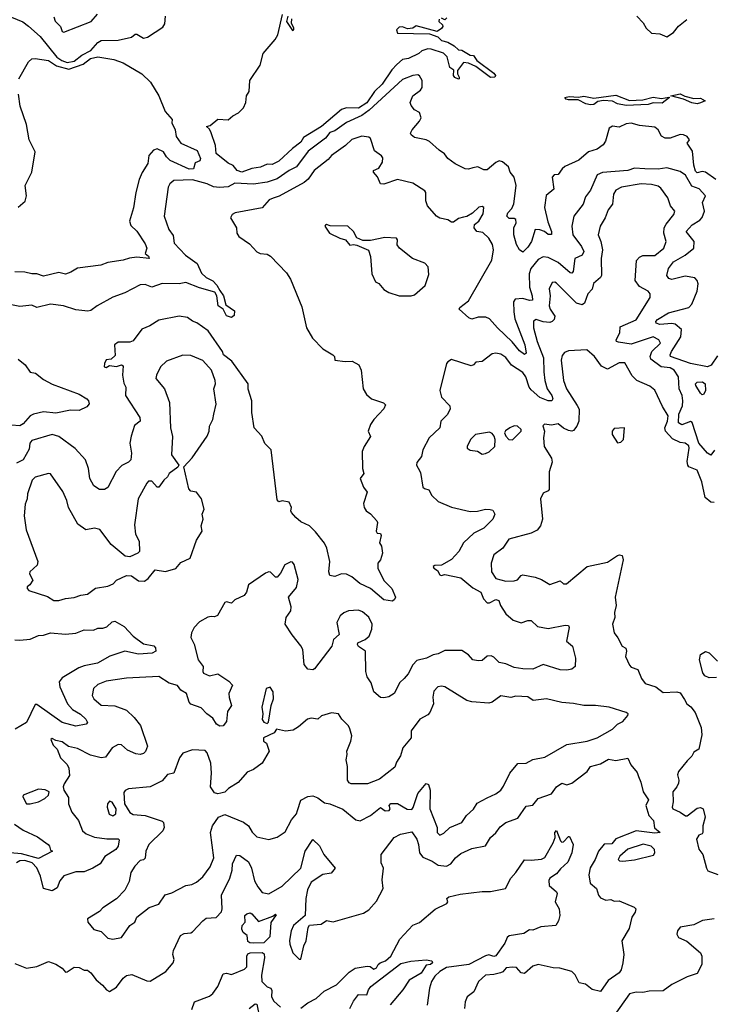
# Model space of a CAD drawing. Extents: x 1995161 to 2088924, y 769148 to 906007.
# Tile 61 of 256: x 2023984 to 2028068, y 799840 to 805655. Entities that reach past the tile are written whole.
import ezdxf

# ---------------------------------------------------------------- set-up
doc = ezdxf.new("R2010")
doc.units = 0

msp = doc.modelspace()

# ---------------------------------------------------------------- linework, layer by layer
at = {"layer": '0CON20XD'}
for points in [[(2024185, 805672.5), (2024193.5, 805646.5), (2024225.8, 805615), (2024234.2, 805584.2), (2024245, 805581.2), (2024406, 805644), (2024443.2, 805686.8)], [(2023935, 805669.6), (2024001.9, 805641.9), (2024036.7, 805616.7), (2024105.2, 805555.2), (2024203.8, 805433.8), (2024232.9, 805412.9), (2024265, 805402.1), (2024305, 805409.2), (2024350.3, 805445), (2024405, 805472.2), (2024445, 805520), (2024465, 805531.6), (2024565, 805533.2), (2024645, 805552.5), (2024665, 805569.2), (2024675, 805569.4), (2024715, 805546.2), (2024739.1, 805550.9), (2024829.1, 805610.9), (2024840.3, 805629.7), (2024844.2, 805675)], [(2025295, 804753.7), (2025267.5, 804765), (2025245, 804793.3), (2025215, 804806.9), (2025144.9, 804864.9), (2025141.1, 804911.1), (2025115.7, 804985.7), (2025105, 805007.5), (2025087.5, 805025), (2025109.7, 805030.3), (2025155, 805066.9), (2025216.1, 805063.9), (2025242.7, 805087.3), (2025275.4, 805104.6), (2025305.8, 805135), (2025319.2, 805165), (2025324.3, 805205), (2025338.3, 805231.7), (2025343.3, 805295), (2025405, 805386.7), (2025422.5, 805455), (2025493, 805537), (2025508.9, 805565), (2025536.2, 805685)], [(2026461.3, 805658.7), (2026458.6, 805645), (2026481.2, 805625), (2026482, 805615), (2026475, 805602), (2026450, 805585), (2026325, 805618.8), (2026305, 805605.7), (2026275, 805601.4), (2026245, 805612), (2026225, 805610.8), (2026209.4, 805595), (2026215, 805576.2), (2026405, 805570.8), (2026453.3, 805553.3), (2026475, 805532.7), (2026512.3, 805522.3), (2026549.7, 805499.7), (2026575, 805476.7), (2026595, 805474.7), (2026645, 805445.9), (2026665, 805443.3), (2026684.5, 805414.5), (2026785, 805338.8), (2026793.9, 805325), (2026789.1, 805315), (2026765, 805313.3), (2026677.9, 805377.9), (2026635, 805397.5), (2026605, 805402), (2026568.6, 805355), (2026568.8, 805335), (2026580, 805315), (2026580, 805305), (2026575, 805303.8), (2026554.2, 805314.2), (2026546.7, 805325), (2026547.7, 805357.7), (2026525, 805373.3), (2026508.8, 805435), (2026487, 805457), (2026415, 805481.1), (2026395, 805481.9), (2026358.6, 805471.4), (2026341.4, 805455), (2026280, 805425), (2026245, 805420.6), (2026210.3, 805389.7), (2026181.9, 805358.1), (2026125.2, 805275), (2026079.4, 805230.6), (2026035, 805162.9), (2025985, 805132.3), (2025915, 805134), (2025884.8, 805125.2), (2025765.9, 805025), (2025660.5, 804959.5), (2025645, 804931.2), (2025595, 804894), (2025515, 804818.4), (2025475, 804800.5), (2025445, 804801.5), (2025406, 804784), (2025355, 804776.9), (2025295, 804753.7)], [(2025567.5, 805675), (2025558.8, 805645), (2025595, 805590), (2025602.5, 805595), (2025603.3, 805605), (2025588.8, 805635), (2025590.8, 805659.2)], [(2026506.7, 805665), (2026495, 805653.3), (2026475, 805664.2)], [(2027628.2, 805675), (2027666.7, 805636.7), (2027683.4, 805605), (2027715, 805575.4), (2027765, 805570.9), (2027805, 805553.3), (2027845, 805580), (2027874.2, 805615.8), (2027923.1, 805655)], [(2023978.1, 805305), (2024036.7, 805405), (2024055, 805423.3), (2024075.7, 805425.7), (2024155, 805412.9), (2024201.9, 805381.9), (2024275, 805362.4), (2024357.9, 805392.1), (2024401.2, 805425), (2024445.2, 805435.2), (2024539.1, 805419.1), (2024595, 805399.4), (2024705, 805335.9), (2024756.3, 805285), (2024805.6, 805205.6), (2024842.2, 805112.2), (2024883.8, 805065), (2024882.5, 805045), (2024902.5, 805005), (2024907.5, 804965), (2024935.4, 804925), (2025031.5, 804881.5), (2025051, 804835), (2025048, 804822), (2025019.7, 804810.3), (2025011.2, 804775), (2024985, 804772.4), (2024873.2, 804823.2), (2024850.5, 804845), (2024834.1, 804874.1), (2024795, 804893.1), (2024775, 804884.2), (2024747.3, 804852.7), (2024741.5, 804805), (2024706.8, 804753.2), (2024689.5, 804710.5), (2024669.2, 804635), (2024656.6, 804543.4), (2024631.8, 804465), (2024639.8, 804439.8), (2024675, 804405.6), (2024725, 804332), (2024735.8, 804305), (2024724.1, 804274.1), (2024745, 804258.8), (2024748, 804245), (2024675, 804251.5), (2024632.5, 804247.5), (2024595, 804234.7), (2024505, 804220.5), (2024462.5, 804205), (2024325, 804187.1), (2024286.8, 804163.2), (2024255, 804152.3), (2024215, 804162.5), (2024125, 804140.6), (2024085, 804154.6), (2024055, 804153.6), (2024015, 804163.8), (2023955, 804166.7)], [(2026659.5, 804780.5), (2026635, 804772.5), (2026615, 804774.2), (2026555, 804804.3), (2026512.9, 804835), (2026493.6, 804863.6), (2026460.8, 804885), (2026405, 804935.8), (2026385, 804945.8), (2026315, 804960), (2026296, 804975), (2026292.5, 804985), (2026302.2, 805005), (2026346, 805055), (2026355.3, 805075), (2026345, 805107.5), (2026315, 805122.5), (2026295, 805148), (2026289.5, 805165), (2026305, 805204.3), (2026350.5, 805239.5), (2026361.3, 805255), (2026361.4, 805295), (2026345, 805324), (2026335, 805329.5), (2026305, 805325.4), (2026245, 805301), (2026048.8, 805121.2), (2026005, 805089.4), (2025915, 805048.2), (2025845, 804999.3), (2025815, 804988.2), (2025790.8, 804955), (2025688.3, 804878.3), (2025619.2, 804785), (2025575, 804764), (2025505, 804716), (2025445, 804694.7), (2025365, 804682.7), (2025255, 804690), (2025215, 804667.1), (2025164.1, 804664.1), (2025128, 804668), (2025091.2, 804685), (2025005, 804708.6), (2024895, 804706.1), (2024870, 804685), (2024861.4, 804665), (2024836.9, 804495), (2024864.2, 804415), (2024890, 804380), (2024896.2, 804335), (2024963.3, 804265), (2025032.2, 804215), (2025057.3, 804157.3), (2025085, 804131.5), (2025125, 804111.9), (2025147.8, 804087.8), (2025166, 804056), (2025187.5, 804025), (2025201.3, 803971.3), (2025251.8, 803935), (2025251.2, 803908.8), (2025233.9, 803896.1), (2025205.7, 803905.7), (2025185.6, 803945.6), (2025156.2, 803965), (2025148.9, 804025), (2025135.8, 804045.8), (2025045, 804070.5), (2024965, 804101.9), (2024925.6, 804094.4), (2024825, 804096.5), (2024765, 804074.4), (2024725, 804091.1), (2024695, 804088.9), (2024605, 804041.4), (2024535, 804016.9), (2024441.2, 803965), (2024405, 803937.1), (2024386.8, 803933.2), (2024315, 803941.9), (2024242.5, 803965), (2024165, 803975.7), (2024085, 803955.8), (2024055, 803970), (2023985, 803960.8), (2023935, 803971.1)], [(2023975, 804547.9), (2024016.9, 804583.1), (2024023.4, 804615), (2024016.8, 804675), (2024055.7, 804754.3), (2024076.2, 804875), (2024039.4, 804945), (2024023.4, 805035), (2023987.2, 805145), (2023977.4, 805215)], [(2027565, 805147.3), (2027515, 805157.2), (2027485, 805173.1), (2027431.8, 805178.3), (2027398.5, 805171.5), (2027375, 805153.3), (2027355, 805151.5), (2027327.8, 805157.8), (2027281.3, 805181.3), (2027225, 805181.1), (2027210.8, 805185), (2027203.8, 805195), (2027228.3, 805201.7), (2027285, 805197.6), (2027315, 805202.6), (2027375, 805190.9), (2027505, 805209.1), (2027585, 805177.2), (2027665, 805181.4), (2027725, 805197), (2027775, 805190.4), (2027817.5, 805197.5), (2027822.5, 805195), (2027777.4, 805162.6), (2027725, 805163.8), (2027695, 805154.6), (2027565, 805147.3)], [(2027985, 805157.3), (2027953.3, 805163.3), (2027905, 805185.7), (2027830, 805205), (2027885, 805217.7), (2027913, 805203), (2027965, 805189.5), (2028005, 805191.1), (2028032.5, 805175), (2028005, 805163.2), (2027985, 805157.3)], [(2028095, 804710.5), (2028035, 804754.2), (2028015, 804758.4), (2027985, 804751.3), (2027975, 804759.5), (2027965.2, 804795), (2027958.1, 804878.1), (2027926.7, 804925), (2027938.8, 804945), (2027925, 804965.8), (2027905, 804975.8), (2027885, 804977.1), (2027825, 804955.4), (2027795, 804955.4), (2027775, 804967.5), (2027754.2, 805005), (2027735, 805020.8), (2027645, 805029), (2027595, 805043.3), (2027565, 805040), (2027525, 805020), (2027485, 805025.9), (2027464.7, 805015), (2027443.4, 804936.6), (2027430.8, 804915), (2027395, 804890.5), (2027342.9, 804875), (2027285.5, 804824.5), (2027203, 804787), (2027187.1, 804775), (2027165, 804741.2), (2027141.4, 804738.6), (2027128.8, 804725), (2027137.5, 804655), (2027093.8, 804616.2), (2027082.5, 804545), (2027102.1, 804462.1), (2027124, 804405), (2027123.8, 804386.2), (2027105, 804386), (2027083.3, 804403.3), (2027055, 804414.7), (2027029.2, 804415), (2027006.1, 804345), (2026985, 804311.4), (2026955, 804282), (2026935.7, 804295.7), (2026917.3, 804327.3), (2026902.3, 804385), (2026901.4, 804425), (2026915.4, 804455), (2026914.5, 804474.5), (2026905, 804480), (2026875, 804480), (2026860, 804495), (2026866.7, 804515), (2026889.5, 804540.5), (2026902.4, 804567.6), (2026915.6, 804675), (2026904.1, 804725), (2026881.5, 804755), (2026871.6, 804785), (2026835, 804815.3), (2026815, 804821.9), (2026795, 804812), (2026745, 804768.1), (2026725, 804767.5), (2026690, 804785), (2026659.5, 804780.5)], [(2028105, 803670.7), (2028068.2, 803615), (2028045, 803604.3), (2027945, 803624.7), (2027828.1, 803665), (2027824.7, 803675), (2027833.6, 803695), (2027887.6, 803782.4), (2027891.5, 803825), (2027855, 803857.3), (2027835, 803861.3), (2027765.2, 803855.2), (2027742.4, 803862.4), (2027741.7, 803871.7), (2027750.9, 803885), (2027815, 803924.7), (2027935.6, 803954.4), (2027954.3, 803975.7), (2027985, 804050.8), (2027990.8, 804095), (2027985.3, 804115.3), (2027971.3, 804131.3), (2027915, 804139.7), (2027835, 804121.2), (2027817.2, 804127.2), (2027805.7, 804145), (2027815.5, 804185), (2027844.5, 804225), (2027914.8, 804265.2), (2027964.7, 804305.3), (2027967.3, 804345), (2027919.1, 804405), (2027955, 804442.8), (2027999.8, 804470.2), (2028014, 804486), (2028028.7, 804525), (2028016.5, 804575), (2028033.2, 804615), (2027996.3, 804656.3), (2027952.6, 804672.6), (2027916.6, 804736.6), (2027885, 804759.3), (2027805, 804779.3), (2027755, 804772.8), (2027675, 804774.6), (2027615, 804778.8), (2027575, 804764.3), (2027425, 804752.4), (2027395, 804737.8), (2027355, 804647.5), (2027325, 804608.8), (2027310.9, 804565), (2027255.7, 804495), (2027244, 804435), (2027250.6, 804385), (2027301.9, 804315), (2027315.3, 804285), (2027305.2, 804264.8), (2027262.9, 804245), (2027252.9, 804167.1), (2027245, 804158.5), (2027235, 804159.6), (2027165, 804221.6), (2027105, 804250.7), (2027075, 804254.6), (2027045, 804238.9), (2027002.7, 804185), (2026991.9, 804155), (2026995.6, 804075), (2027011.2, 804025), (2027011.7, 803998.3), (2026995, 803997.3), (2026955, 804009.3), (2026910.6, 804005), (2026900.5, 803989.5), (2026901.3, 803928.7), (2026907.7, 803887.7), (2026967.3, 803735), (2026975.6, 803685), (2026965, 803677.5), (2026935, 803699.1), (2026892.8, 803752.8), (2026804.8, 803835), (2026758.5, 803888.5), (2026737.5, 803897.5), (2026692.5, 803897.5), (2026655, 803886.5), (2026637.1, 803895), (2026578.8, 803945), (2026582.7, 803955), (2026635.2, 803995), (2026771.6, 804235), (2026782.9, 804295), (2026776.3, 804326.3), (2026754.1, 804364.1), (2026718.4, 804398.4), (2026684.3, 804404.3), (2026667.1, 804425), (2026670, 804445), (2026695, 804465.8), (2026721.7, 804508.3), (2026725, 804545.7), (2026715, 804552.5), (2026695, 804547.9), (2026657.4, 804512.6), (2026625, 804492), (2026605, 804488), (2026575, 804481.1), (2026545, 804459.2), (2026535, 804458.8), (2026513, 804473), (2026465, 804482.9), (2026445.5, 804495.5), (2026393.3, 804555), (2026382.9, 804585), (2026382.5, 804635), (2026377.5, 804645), (2026305, 804689.4), (2026215, 804712), (2026135, 804684.4), (2026114.6, 804684.6), (2026097, 804727), (2026074, 804755), (2026072.5, 804765), (2026105, 804778.6), (2026125.8, 804814.2), (2026128.2, 804838.2), (2026120.3, 804850.3), (2026079.5, 804879.5), (2026055, 804954), (2026045, 804961.2), (2026005, 804966.2), (2025945, 804946.7), (2025908.9, 804911.1), (2025825, 804852.5), (2025805, 804830), (2025723.3, 804765), (2025686.9, 804713.1), (2025665, 804692.6), (2025517, 804613), (2025480.5, 804600.5)], [(2027725, 803781.7), (2027595, 803739.6), (2027519.7, 803749.7), (2027509.4, 803755), (2027506.8, 803765), (2027528.4, 803805), (2027529.5, 803840.5), (2027625, 803883.2), (2027706.5, 804015), (2027706.5, 804035), (2027695, 804051.9), (2027645, 804079.2), (2027618.4, 804115), (2027627.6, 804232.4), (2027645, 804253.1), (2027665, 804262.5), (2027735, 804262.3), (2027788.2, 804305), (2027802.3, 804345), (2027788.7, 804395), (2027790.8, 804425), (2027801.7, 804448.3), (2027847.8, 804505), (2027853.1, 804525), (2027826.9, 804555), (2027812, 804602), (2027770.9, 804660.9), (2027755, 804672.2), (2027715, 804682.5), (2027655, 804686.1), (2027538, 804665), (2027505, 804648.5), (2027490.3, 804625), (2027484.5, 804565), (2027458.8, 804531.2), (2027442.6, 804485), (2027412, 804435), (2027400.8, 804385), (2027416.4, 804345), (2027426.2, 804295), (2027418.2, 804245), (2027419.5, 804145), (2027415, 804133.1), (2027372.3, 804097.7), (2027365, 804064), (2027340, 804035), (2027318.8, 803981.2), (2027305, 803971.6), (2027271.7, 803981.7), (2027155, 804098.1), (2027145, 804104.3), (2027128.1, 804101.9), (2027111.8, 804065), (2027117.5, 804025), (2027111.8, 803965), (2027115.9, 803945), (2027144.6, 803905), (2027139.7, 803885), (2027128.4, 803871.6), (2027115, 803866.7), (2027075, 803870.6), (2027035, 803883.5), (2027018.6, 803875), (2027018.9, 803835), (2027040.4, 803755), (2027077.9, 803657.9), (2027079.1, 803575), (2027085, 803524), (2027099.4, 803475), (2027126.2, 803435), (2027132.5, 803415), (2027126.7, 803405), (2027105.3, 803404.7), (2027055, 803423.4), (2027005, 803468.9), (2026993.5, 803485), (2026972.3, 803545), (2026955, 803571.1), (2026889.2, 803615), (2026855, 803660), (2026825, 803680), (2026795, 803685.7), (2026775, 803682.5), (2026715, 803635.6), (2026677.3, 803632.7), (2026664.1, 803615.9), (2026649.5, 803610.5), (2026535, 803647.5), (2026513.3, 803635), (2026503.8, 803625), (2026464.6, 803465), (2026474.8, 803424.8), (2026524.2, 803375), (2026526.9, 803355), (2026507.9, 803322.1), (2026471.9, 803285), (2026465.7, 803245), (2026401.4, 803185), (2026364.3, 803115), (2026356.2, 803075), (2026330.3, 803039.7), (2026327.5, 803025), (2026336.6, 803006.6), (2026351.2, 802981.2), (2026364.4, 802895), (2026375, 802885.8), (2026399.4, 802879.4), (2026418.6, 802845), (2026455, 802810), (2026535, 802775.7), (2026645, 802750.4), (2026688.3, 802751.7), (2026735, 802764.4), (2026763, 802763), (2026777.8, 802757.8), (2026790.8, 802735), (2026779.2, 802705), (2026725, 802653.1), (2026666.7, 802623.3), (2026605, 802566.2), (2026577.5, 802515), (2026535, 802467.1), (2026475, 802433.8), (2026435, 802431.2), (2026426.7, 802425), (2026429.2, 802415), (2026451.8, 802401.8), (2026465, 802377.5), (2026473.3, 802373.3), (2026495, 802379.1), (2026588.4, 802358.4), (2026660.8, 802300.8), (2026706.7, 802275), (2026723.3, 802235), (2026745, 802211.2), (2026759.5, 802210.5), (2026795, 802231.2), (2026813.3, 802225), (2026823.3, 802195), (2026855.8, 802145.8), (2026898.9, 802108.9), (2026945, 802092.7), (2026985, 802106.2), (2027005, 802106.5), (2027041.1, 802071.1), (2027105, 802060), (2027205, 802080), (2027225, 802077.5), (2027228.6, 802065), (2027214, 801985), (2027248, 801955), (2027267.1, 801885), (2027264.1, 801835.9), (2027245, 801820), (2027216.2, 801813.8), (2027175, 801815.4), (2027075, 801846.7), (2027015, 801819.5), (2026955, 801822.5), (2026905, 801830), (2026855, 801851.4), (2026815, 801858.8), (2026785, 801891.2), (2026768.3, 801898.3), (2026744.6, 801895.4), (2026715, 801870), (2026691.7, 801868.3), (2026659.2, 801875), (2026635, 801904.3), (2026595, 801929.5), (2026495, 801929.5), (2026455, 801909.2), (2026425, 801904.4), (2026385.8, 801885), (2026329.8, 801870.2), (2026305.3, 801844.7), (2026278.6, 801791.4), (2026255.4, 801764.6), (2026229.8, 801740.2), (2026195, 801676.7), (2026165, 801656), (2026135, 801650), (2026115, 801653.1), (2026075.6, 801685), (2026058.9, 801738.9), (2026036, 801775), (2026028.8, 801805), (2026026.9, 801925), (2025985, 801954.3), (2025978.8, 801965), (2025980, 801975), (2026025, 801995.4), (2026048.5, 802015), (2026064.6, 802055), (2026066.1, 802085), (2026045, 802127.5), (2026007.6, 802157.6), (2025985, 802167.2), (2025925, 802164.6), (2025897.7, 802152.3), (2025876.4, 802133.6), (2025856.2, 802095), (2025870, 802025), (2025836.7, 801995), (2025828.1, 801955), (2025725, 801821.2), (2025715, 801816.2), (2025685, 801820), (2025665, 801847.5), (2025655.4, 801935), (2025645, 801958), (2025592.6, 802022.6), (2025552.2, 802085), (2025556.9, 802125), (2025586.1, 802163.9), (2025587, 802187), (2025570.8, 802245), (2025618.4, 802301.6), (2025629.2, 802349.2), (2025605, 802436.7), (2025595, 802450.8), (2025585, 802454.3), (2025550, 802435), (2025525, 802386.2), (2025505, 802363.8), (2025495, 802363.8), (2025465, 802392), (2025455, 802394), (2025435, 802385.7), (2025335, 802318), (2025323.3, 802275), (2025310, 802255), (2025255, 802229.2), (2025235, 802208.8), (2025205, 802218), (2025195, 802213.8), (2025153, 802137), (2025135, 802128), (2025115, 802131.2), (2025095, 802125.7), (2025045, 802098.1), (2025013.9, 802066.1), (2024999.1, 802035), (2024995.6, 802005.6), (2025015, 801966.7), (2025038.7, 801875), (2025068.5, 801835), (2025064.8, 801805.2), (2025069.1, 801795), (2025105, 801781.1), (2025155, 801791.4), (2025219.6, 801749.6), (2025241.1, 801725), (2025219.7, 801675), (2025221.9, 801651.9), (2025234.4, 801605.6), (2025211.1, 801568.9), (2025205, 801511.2), (2025185, 801485.5), (2025165, 801483.4), (2025146.4, 801495), (2025125, 801531.1), (2025089.2, 801555), (2025055, 801592), (2024995, 801612), (2024984.2, 801625), (2024970, 801675), (2024935.3, 801695.3), (2024915, 801723.5), (2024866.7, 801736.7), (2024805, 801776.5), (2024615, 801766.8), (2024495, 801749.1), (2024445, 801729.5), (2024420.6, 801705), (2024411.9, 801665), (2024422.5, 801645), (2024465, 801606.2), (2024545, 801602.7), (2024615, 801577.5), (2024660, 801535), (2024697.1, 801487.1), (2024737.9, 801365), (2024726.2, 801333.8), (2024715, 801322.5), (2024695, 801315.7), (2024670.3, 801319.7), (2024620.8, 801340.8), (2024585, 801373.5), (2024565, 801375.4), (2024530, 801355), (2024490.5, 801299.5), (2024465, 801295.3), (2024401.5, 801311.5), (2024325, 801350.9), (2024272.7, 801362.7), (2024235, 801391.1), (2024198.3, 801398.3), (2024175, 801410), (2024167.5, 801405), (2024181.7, 801371.7), (2024206.2, 801346.2), (2024225, 801296), (2024265, 801255.8), (2024274.4, 801235), (2024278.2, 801191.8), (2024246.9, 801143.1), (2024241.2, 801125), (2024244, 801105), (2024272.3, 801062.3), (2024272.2, 801025), (2024291.9, 800975), (2024331.8, 800925), (2024355.4, 800865), (2024376.5, 800846.5), (2024425, 800828.4), (2024498.3, 800818.3), (2024565, 800818.2), (2024572, 800812), (2024566.3, 800775), (2024552.4, 800755), (2024487.2, 800712.8), (2024459, 800671), (2024416.4, 800643.6), (2024365, 800622.9), (2024315, 800622.6), (2024245, 800598.9), (2024220.7, 800569.3), (2024205, 800529.1), (2024175, 800510.5), (2024125, 800524.3), (2024107.1, 800597.1), (2024085, 800646.7), (2024057.3, 800675), (2024015, 800689.5), (2023985, 800688.1), (2023964.8, 800675)], [(2025480.5, 804600.5), (2025458.1, 804591.9), (2025416.1, 804543.9), (2025255.7, 804514.3), (2025238.8, 804505), (2025228.8, 804485), (2025263.8, 804425), (2025266.2, 804395), (2025278.8, 804375), (2025340.3, 804330.3), (2025385, 804283.8), (2025405, 804274), (2025445, 804270), (2025465, 804258.8), (2025560.3, 804160.3), (2025583, 804123), (2025649.7, 803959.7), (2025678.1, 803835), (2025713.7, 803773.7), (2025775, 803712), (2025833.3, 803675), (2025842.5, 803665), (2025844.3, 803644.3), (2025905.7, 803635.7), (2025948.3, 803638.3), (2025987.2, 803617.2), (2026001.5, 803585), (2026012, 803475), (2026031.7, 803441.7), (2026062.5, 803415), (2026131.7, 803391.7), (2026145, 803380), (2026135, 803356.7), (2026075, 803293.3), (2026055.8, 803264.2), (2026041.2, 803225), (2026055, 803192.5), (2026018.6, 803135), (2026007.1, 803105), (2026008.8, 803005), (2026017.1, 802975), (2025994.2, 802945), (2026013.8, 802895), (2026036.9, 802865), (2026015, 802797.5), (2026017.8, 802775), (2026029.2, 802755), (2026055.9, 802735.9), (2026092.5, 802695), (2026096.7, 802685), (2026089.2, 802635), (2026095, 802623.3), (2026115, 802620), (2026119.3, 802609.3), (2026108, 802565), (2026120, 802545), (2026127.5, 802505), (2026114.2, 802465.8), (2026100, 802445), (2026098.8, 802415), (2026135, 802343.3), (2026181.2, 802295), (2026203.3, 802245), (2026198.3, 802231.7), (2026185, 802222), (2026135, 802228), (2026056, 802296), (2025992, 802325), (2025945, 802365.6), (2025915, 802380), (2025885, 802381.9), (2025845, 802366), (2025815, 802372), (2025808.9, 802395), (2025815.5, 802455.5), (2025798.6, 802535), (2025783.8, 802563.8), (2025731.4, 802631.4), (2025695, 802665.8), (2025645, 802688.6), (2025615, 802714.5), (2025590, 802745), (2025585.7, 802755), (2025589.4, 802775), (2025575, 802806.2), (2025535, 802813.3), (2025515, 802807.5), (2025505, 802820), (2025469.4, 803115), (2025432.7, 803152.7), (2025413.3, 803195), (2025368, 803245), (2025354.3, 803335), (2025355.6, 803405), (2025332.4, 803472.4), (2025332.5, 803505), (2025237.4, 803637.4), (2025187.9, 803675), (2025181.8, 803695), (2025097.1, 803817.1), (2025030.8, 803865), (2025004.3, 803875), (2024975, 803896.2), (2024925, 803903.5), (2024805, 803880.8), (2024752.9, 803847.1), (2024705, 803826.9), (2024655, 803758.8), (2024635, 803750), (2024565, 803751.2), (2024543.3, 803735), (2024547.7, 803672.3), (2024525, 803650), (2024495, 803646.7), (2024484.4, 803625), (2024483.8, 803605), (2024495, 803601.2), (2024515, 803613.3), (2024555, 803607.5), (2024585, 803617.5), (2024595, 803610), (2024590.7, 803555), (2024598.1, 803508.1), (2024610.6, 803485), (2024608.9, 803435), (2024694.5, 803305), (2024695.6, 803285), (2024661.4, 803258.6), (2024641.9, 803195), (2024634.4, 803155), (2024644.5, 803095), (2024639.4, 803055), (2024627.3, 803042.7), (2024587.2, 803022.8), (2024553.6, 802986.4), (2024505, 802893.3), (2024485, 802881.2), (2024455, 802880), (2024422.4, 802902.4), (2024398.8, 802945), (2024390.7, 803005), (2024372.1, 803055), (2024312.4, 803122.4), (2024215, 803193.8), (2024175, 803204.7), (2024055, 803170.8), (2024043.7, 803155), (2024040.5, 803119.5), (2024004, 803056), (2023965, 803036.9)], [(2026295, 804023.8), (2026315, 804030), (2026378.8, 804085), (2026399.8, 804150.2), (2026396.7, 804195), (2026377, 804217), (2026304.6, 804244.6), (2026226.2, 804305), (2026213.3, 804325), (2026215.7, 804355), (2026208.8, 804365), (2026140.7, 804369.3), (2026055, 804351.2), (2026010.7, 804350.7), (2025975, 804367.5), (2025956.2, 804405), (2025922, 804435), (2025817.4, 804437.4), (2025795, 804445.4), (2025789.5, 804440.5), (2025786.2, 804435), (2025814.4, 804394.4), (2025875, 804363.8), (2025907.5, 804355), (2025933, 804323), (2025955, 804327.5), (2025975, 804323.3), (2026043, 804293), (2026056.1, 804256.1), (2026064.2, 804154.2), (2026085, 804107.5), (2026105, 804096.2), (2026135, 804062), (2026164.5, 804044.5), (2026225, 804024.3), (2026295, 804023.8)], [(2028087.9, 803112.1), (2028065, 803084.2), (2028046.7, 803095), (2027995, 803154.4), (2027956.3, 803276.3), (2027945, 803281.2), (2027895, 803262.8), (2027873.9, 803273.9), (2027877.3, 803325), (2027897.7, 803375), (2027901.1, 803405), (2027896.2, 803435), (2027879.2, 803475), (2027874.7, 803545), (2027850, 803585), (2027825, 803598.3), (2027771.9, 803605), (2027710.9, 803650.9), (2027708.2, 803665), (2027716.6, 803695), (2027767.5, 803745), (2027759.4, 803765), (2027725, 803781.7)], [(2024215, 802224.3), (2024255, 802237.8), (2024305, 802241.8), (2024345, 802257.1), (2024385, 802263.1), (2024432.6, 802297.4), (2024505, 802309.4), (2024535.8, 802324.2), (2024555, 802346), (2024615, 802373.3), (2024645, 802370), (2024685, 802340.6), (2024721.3, 802338.7), (2024742.5, 802355), (2024785, 802406.2), (2024845, 802397.1), (2024906.6, 802413.4), (2024935, 802450), (2024990, 802475), (2025028.3, 802581.7), (2025060.8, 802635), (2025056, 802665), (2025067.5, 802705), (2025061.4, 802735), (2025073.8, 802765), (2025057.5, 802825), (2025027.5, 802865), (2024995, 802870), (2024982, 802885), (2024953.3, 803015), (2025002.5, 803067.5), (2025091.4, 803195), (2025102.2, 803225), (2025104.4, 803255), (2025125, 803293.8), (2025131.5, 803325), (2025143.8, 803385), (2025130.6, 803475), (2025140, 803505), (2025139.2, 803525), (2025117.5, 803585), (2025065, 803642.7), (2024995, 803672.7), (2024946.8, 803673.2), (2024850.9, 803639.1), (2024815.7, 803604.3), (2024791.1, 803555), (2024788.5, 803535), (2024838.6, 803475), (2024869.4, 803395), (2024875.6, 803244.4), (2024885.6, 803194.4), (2024880, 803085), (2024923.3, 803025), (2024917.7, 803012.3), (2024867.5, 802975), (2024857.5, 802955), (2024835, 802936.2), (2024805, 802893.8), (2024795, 802893.8), (2024765, 802930), (2024745, 802929.2), (2024735, 802918.8), (2024683.6, 802825), (2024662.8, 802672.8), (2024667.7, 802617.7), (2024689.2, 802575), (2024691.2, 802515), (2024682.5, 802505), (2024635, 802483.3), (2024606.1, 802486.1), (2024525, 802555.6), (2024457.1, 802645), (2024425, 802652.7), (2024375, 802641.9), (2024326.9, 802675), (2024273.1, 802775), (2024262.5, 802815), (2024238.3, 802868.3), (2024165, 802972.9), (2024155, 802975.8), (2024075, 802953.9), (2024056.8, 802935), (2024029.2, 802855), (2024028.5, 802825), (2024015.9, 802794.1), (2024010.8, 802725), (2024022.9, 802642.9), (2024090.6, 802455), (2024086.4, 802433.6), (2024043.6, 802395), (2024041.9, 802381.9), (2024062, 802345), (2024043.4, 802316.6), (2024028.8, 802305), (2024028.8, 802295), (2024037.5, 802285), (2024149.2, 802249.2), (2024185, 802224.4), (2024215, 802224.3)], [(2028085, 802804.6), (2028065, 802805.6), (2028033.1, 802833.1), (2028011.8, 802925), (2027984.6, 802995), (2027936.7, 803015), (2027929.8, 803025), (2027926.7, 803045), (2027938.1, 803125), (2027935, 803138.9), (2027915, 803154.2), (2027885, 803158), (2027838.9, 803178.9), (2027798.3, 803225), (2027794.6, 803245.4), (2027810.6, 803285), (2027813.2, 803315), (2027780, 803370), (2027735, 803467.1), (2027705, 803490.6), (2027628.6, 803525), (2027601.3, 803551.3), (2027557.8, 803627.8), (2027525, 803628.9), (2027455, 803591.4), (2027419.7, 803609.7), (2027378.5, 803665), (2027332.5, 803705), (2027225, 803698.9), (2027201.4, 803688.6), (2027188.3, 803671.7), (2027182.5, 803645), (2027194.7, 803524.7), (2027213.1, 803475), (2027277.1, 803377.1), (2027287.5, 803355), (2027285.3, 803284.7), (2027273.8, 803255), (2027255, 803229.2), (2027245, 803224.3), (2027225, 803229.2), (2027195, 803243.3), (2027165, 803268), (2027125, 803260), (2027083.9, 803266.1), (2027073.6, 803256.4), (2027083.8, 803225), (2027076.7, 803185), (2027080.8, 803135), (2027125.5, 803065), (2027128.1, 803041.9), (2027111.2, 802985), (2027110, 802880), (2027105, 802872), (2027075, 802858), (2027060, 802825), (2027072.5, 802705), (2027059.5, 802665), (2027040.5, 802639.5), (2027005, 802622.1), (2026872.1, 802587.9), (2026836.5, 802533.5), (2026785, 802495.6), (2026767.7, 802445), (2026770.3, 802395), (2026795, 802354.2), (2026855, 802340), (2026905, 802341.1), (2026923.1, 802346.9), (2026945, 802373.3), (2026955, 802376.2), (2027027.4, 802362.6), (2027065, 802348.5)], [(2023975, 803650.8), (2024015.7, 803615.7), (2024045, 803574), (2024078.3, 803568.3), (2024125, 803530.5), (2024175, 803501.8), (2024335, 803443.1), (2024381.4, 803415), (2024390.8, 803405), (2024394, 803386), (2024380.8, 803369.2), (2024335, 803346.5), (2024285, 803348.8), (2024198.2, 803331.8), (2024125, 803338.4), (2024065, 803324.8), (2024045, 803314.7), (2024005, 803268.2), (2023985, 803255.5), (2023935, 803260.8)], [(2028015, 803439.6), (2028005, 803448.5), (2027977.2, 803495), (2027975.4, 803505), (2027985, 803513.8), (2028015.6, 803515.6), (2028032.8, 803505), (2028033.6, 803465), (2028025, 803442.7), (2028015, 803439.6)], [(2026895, 803173.3), (2026946, 803225), (2026946, 803235), (2026923.3, 803255), (2026905, 803255.9), (2026879.4, 803245), (2026853.1, 803226.9), (2026847.5, 803215), (2026854.6, 803195), (2026873.1, 803175), (2026895, 803173.3)], [(2027515, 803156.7), (2027535, 803159.5), (2027549.2, 803175), (2027556.7, 803245), (2027495, 803240), (2027483.8, 803225), (2027483.8, 803205), (2027515, 803156.7)], [(2026715, 803090), (2026735, 803093.3), (2026756.1, 803103.9), (2026789.1, 803135), (2026791.2, 803175), (2026785.3, 803195.3), (2026775, 803210.6), (2026758.3, 803218.3), (2026675, 803204.6), (2026645.7, 803175), (2026626.2, 803135), (2026626.7, 803125), (2026645, 803112), (2026687.4, 803107.4), (2026715, 803090)], [(2027065, 802348.5), (2027115, 802320.5), (2027175, 802341.2), (2027195, 802324), (2027214.1, 802324.1), (2027335, 802425.4), (2027455, 802450.9), (2027515, 802491.1), (2027525.6, 802495.6), (2027541.7, 802491.7), (2027548.9, 802465), (2027501.1, 802245), (2027507.3, 802195), (2027497.3, 802155), (2027499.2, 802125), (2027484.4, 802085), (2027494.4, 802035), (2027517.3, 802005), (2027541.2, 801955), (2027562.7, 801942.7), (2027566.7, 801925), (2027562.5, 801895), (2027585, 801843.3), (2027595, 801831.2), (2027635, 801817.5), (2027656, 801765), (2027678.6, 801735), (2027740, 801715), (2027785, 801681.9), (2027865, 801685.8), (2027885, 801680), (2027910.5, 801640.5), (2027923.8, 801615), (2027948, 801598), (2027973.6, 801563.6), (2028009.5, 801475), (2028011.9, 801431.9), (2027995, 801348), (2027965, 801330), (2027954.4, 801305), (2027925, 801278), (2027874.8, 801215.2), (2027869.6, 801195), (2027876.4, 801165), (2027874.1, 801145.9), (2027865.5, 801124.5), (2027840.8, 801095), (2027843.1, 801036.9), (2027837.1, 801005), (2027840.8, 800995), (2027885, 800976), (2027916.4, 800953.6), (2027926.1, 800953.9), (2027985, 800998.4), (2028005, 801002.3), (2028019.4, 800995), (2028032.1, 800945), (2028018.5, 800895), (2028018.8, 800855), (2028015, 800847.5), (2027995, 800840), (2027981.1, 800815), (2027994.1, 800755.9), (2028018.8, 800725), (2028039.1, 800645), (2028048.4, 800628.4), (2028106.4, 800606.4)], [(2023955, 801992.5), (2023985, 801991.4), (2024045, 801996.9), (2024095, 802017.5), (2024125, 802020), (2024165, 802034), (2024255, 802025.6), (2024315, 802032.5), (2024365, 802052.2), (2024420.5, 802049.5), (2024445, 802060.8), (2024475, 802062), (2024499.5, 802070.5), (2024531.1, 802098.9), (2024545, 802102.9), (2024601.3, 802071.3), (2024655, 802014), (2024715, 801968.9), (2024776.6, 801956.6), (2024786.4, 801945), (2024788.8, 801925), (2024765.5, 801914.5), (2024685, 801908.2), (2024605, 801926), (2024516.1, 801896.1), (2024444.1, 801855.9), (2024365, 801840), (2024333.3, 801826.7), (2024235, 801767.9), (2024217.3, 801745), (2024221.5, 801715), (2024265.4, 801615), (2024295, 801581.8), (2024343.1, 801553.1), (2024373.8, 801525), (2024383.8, 801505), (2024376.7, 801495), (2024315, 801482.8), (2024235, 801504.3), (2024085, 801611.5), (2024075, 801610.6), (2024025, 801505.3), (2023957.5, 801465)], [(2028099.5, 801769.5), (2028055, 801767.7), (2028030.6, 801780.6), (2028018.7, 801798.7), (2027998.8, 801875), (2028005, 801906), (2028035, 801923.1), (2028055.5, 801915.5), (2028105, 801867.5)], [(2024535, 800224.4), (2024585, 800235.5), (2024633.9, 800306.1), (2024664, 800325), (2024675, 800356), (2024748.7, 800411.3), (2024805, 800431.4), (2024842.7, 800487.3), (2024882.1, 800497.9), (2024965, 800542.9), (2025001.1, 800548.9), (2025028.8, 800561.2), (2025066.5, 800593.5), (2025108.5, 800651.5), (2025130.4, 800705), (2025110, 800855), (2025122.9, 800895), (2025158.6, 800945), (2025195, 800961.9), (2025305, 800915.6), (2025335.3, 800895.3), (2025357.4, 800857.4), (2025385, 800829.4), (2025455, 800814.4), (2025505, 800826.9), (2025551.7, 800858.3), (2025589.5, 800930.5), (2025617.9, 800965), (2025623.8, 800985), (2025645, 801046.7), (2025685, 801067.3), (2025715, 801071.8), (2025745, 801059.4), (2025785, 801030), (2025815, 801024.3), (2025892.4, 800992.4), (2025969.3, 800929.3), (2025995, 800923.8), (2026055, 800956.2), (2026115, 801002), (2026143.3, 800983.3), (2026165.2, 800984.8), (2026172.1, 800995), (2026165.8, 801015), (2026175, 801027.1), (2026215, 801025.7), (2026272.4, 800992.4), (2026299.1, 800990.9), (2026308.3, 801001.7), (2026335.9, 801085), (2026385, 801144), (2026397.6, 801137.6), (2026408.1, 801105), (2026405.6, 800995), (2026449.7, 800885), (2026450.3, 800855), (2026465, 800839.6), (2026489.1, 800850.9), (2026525, 800884.4), (2026595.6, 800915), (2026622.5, 800955), (2026665, 800992.5), (2026685, 801028.1), (2026745, 801059.5), (2026795, 801082.5), (2026825, 801105.6), (2026841.8, 801128.2), (2026878.2, 801205), (2026925, 801262.5), (2026975, 801264.3), (2027014.2, 801285.8), (2027085, 801300.8), (2027215.7, 801374.3), (2027335, 801394.5), (2027395, 801414.2), (2027484.2, 801465), (2027515, 801494), (2027545, 801511.2), (2027576.2, 801545), (2027576.7, 801556.7), (2027565, 801564.3), (2027466.1, 801596.1), (2027385, 801605.6), (2027315, 801605.6), (2027255, 801617.3), (2027185, 801621.8), (2027095, 801643.5), (2027015.5, 801635.5), (2026985, 801655.4), (2026915, 801659.6), (2026885, 801651.8), (2026825, 801662.3), (2026775, 801624.6), (2026755, 801618.5), (2026655, 801625.9), (2026625.6, 801635), (2026495, 801715.6), (2026475, 801720), (2026453.3, 801715), (2026430, 801690), (2026423.6, 801655), (2026427.8, 801615), (2026405.4, 801564.6), (2026395, 801550.8), (2026346.2, 801525), (2026295, 801455.7), (2026296.1, 801415), (2026246.9, 801355), (2026232.7, 801307.3), (2026209.7, 801270.3), (2026199.5, 801240.5), (2026109.7, 801170.3), (2026037.4, 801142.6), (2025941.7, 801141.7), (2025928.9, 801148.9), (2025920.9, 801165), (2025919.6, 801245), (2025912.9, 801285), (2025918.5, 801315), (2025915.5, 801335), (2025939.6, 801395), (2025945.3, 801425), (2025932.9, 801467.1), (2025925.5, 801485.5), (2025885.8, 801525), (2025866.7, 801555), (2025825, 801562.2), (2025766.6, 801543.4), (2025745, 801524.4), (2025705, 801530.8), (2025683.8, 801525), (2025631.2, 801478.8), (2025599.8, 801460.2), (2025553.5, 801453.5), (2025500, 801465), (2025486.1, 801443.9), (2025423.8, 801415), (2025424.2, 801395), (2025441.7, 801381.7), (2025457.1, 801335), (2025415.6, 801265), (2025365, 801226.2), (2025327.7, 801212.3), (2025275, 801150), (2025216.2, 801115), (2025195, 801093.8), (2025172.7, 801087.3), (2025155, 801084.2), (2025135, 801090), (2025110.6, 801125), (2025116.6, 801205), (2025111.9, 801265), (2025090.8, 801325), (2025079, 801339), (2025005, 801343.8), (2024947.4, 801322.6), (2024928.4, 801295), (2024895, 801206.2), (2024857.5, 801197.5), (2024825, 801160.9), (2024755, 801124.4), (2024626.9, 801113.1), (2024606.9, 801103.1), (2024598.8, 801091.2), (2024602.4, 801025), (2024635, 800973.3), (2024655, 800960.9), (2024725, 800954.7), (2024825, 800921.4), (2024833.3, 800913.3), (2024837.1, 800885), (2024830, 800865), (2024746.7, 800785), (2024728.5, 800745), (2024725, 800703.3), (2024715.7, 800694.3), (2024695, 800688.8), (2024663.4, 800656.6), (2024641.2, 800618.8), (2024630.8, 800565), (2024605.8, 800515), (2024555, 800464.2), (2024475, 800410), (2024455, 800388), (2024384.2, 800345), (2024385.8, 800325.8), (2024421.7, 800281.7), (2024465, 800270), (2024505, 800232), (2024535, 800224.4)], [(2025445, 801498), (2025454.2, 801505.8), (2025469.2, 801605), (2025482.5, 801645), (2025480, 801685), (2025463, 801713), (2025440, 801705), (2025414.4, 801595), (2025419.4, 801555), (2025415, 801522.5), (2025425, 801507.5), (2025445, 801498)], [(2023955, 800082.2), (2024025, 800053.9), (2024085, 800064.1), (2024155, 800092.5), (2024198.3, 800078.3), (2024234.3, 800054.3), (2024255, 800030.8), (2024265, 800031.9), (2024305, 800059.4), (2024335, 800056.9), (2024365, 800042.5), (2024385, 800042.5), (2024405, 800027.1), (2024435.6, 799985), (2024473.6, 799953.6), (2024495.8, 799925.8), (2024515, 799916), (2024555, 799940.8), (2024595, 799995.5), (2024615, 800010), (2024646, 800016), (2024735, 799980), (2024755, 799978.1), (2024847.5, 800035), (2024890.5, 800085), (2024896.4, 800105), (2024888.9, 800135), (2024892.1, 800157.9), (2024933.3, 800246.7), (2024955, 800259.2), (2024995, 800262.2), (2025005, 800268.1), (2025065, 800334.2), (2025085, 800350), (2025145, 800352.9), (2025175, 800387.1), (2025180.3, 800405), (2025176.8, 800485), (2025225.4, 800585), (2025238.1, 800631.9), (2025240.9, 800669.1), (2025265, 800722), (2025285, 800720), (2025335, 800682), (2025353.9, 800643.9), (2025370, 800570), (2025389.5, 800535), (2025415, 800501.1), (2025455, 800492.9), (2025535, 800539.1), (2025644.5, 800645), (2025669.1, 800745), (2025715, 800813.3), (2025755, 800775.8), (2025780.4, 800725), (2025847.8, 800645), (2025824.2, 800615.8), (2025775, 800606.7), (2025705, 800562.5), (2025684.3, 800515.7), (2025673.8, 800465), (2025670.4, 800365), (2025600.7, 800305), (2025587.9, 800275), (2025577.3, 800217.3), (2025579.2, 800195), (2025598, 800145), (2025635, 800106.7), (2025645, 800106.7), (2025662.5, 800185), (2025675.3, 800215), (2025686.7, 800293.3), (2025695, 800308), (2025765, 800314), (2025795, 800335.8), (2025835, 800327.5), (2026015, 800379.2), (2026045, 800398), (2026090.5, 800449.5), (2026130, 800525), (2026125.6, 800575.6), (2026131.9, 800645), (2026118.8, 800675), (2026118.4, 800725), (2026196.1, 800825), (2026233.9, 800846.1), (2026299.3, 800859.3), (2026329.6, 800815), (2026339.6, 800785), (2026345.9, 800735.9), (2026365, 800708.9), (2026420, 800685), (2026455, 800662.2), (2026505, 800655.6), (2026530.8, 800669.2), (2026558.5, 800705), (2026588.9, 800731.1), (2026655, 800760), (2026735, 800775.8), (2026764.6, 800825.4), (2026796.5, 800853.5), (2026821.3, 800888.7), (2026855, 800914.6), (2026925, 800940), (2026975, 801010), (2027015, 801017.1), (2027046.7, 801055), (2027125, 801084.1), (2027154.7, 801125), (2027185, 801146.4), (2027215, 801137.5), (2027245, 801145.7), (2027336.2, 801215), (2027355.8, 801244.2), (2027415, 801260.8), (2027461.7, 801288.3), (2027505, 801280.8), (2027575, 801293.3), (2027593.3, 801255), (2027629.7, 801209.7), (2027638.6, 801185)], [(2027638.6, 801185), (2027652.7, 801152.7), (2027665.7, 801095), (2027697.8, 801047.8), (2027682.4, 801015), (2027698.7, 800955), (2027726.4, 800926.4), (2027733, 800883), (2027767.3, 800855), (2027735, 800850.3), (2027625, 800865.4), (2027505, 800817.8), (2027481.5, 800788.5), (2027435, 800785.4), (2027401.3, 800745), (2027382, 800695), (2027353.3, 800646.7), (2027345.2, 800605), (2027353.9, 800555), (2027390.8, 800525), (2027401.9, 800485), (2027415, 800469.2), (2027445, 800456), (2027475, 800459.2), (2027495, 800448.8), (2027525, 800452.5), (2027612.5, 800415), (2027623.3, 800405), (2027619.2, 800385), (2027598.4, 800355), (2027582.5, 800287.5), (2027539.6, 800215), (2027551.4, 800135), (2027545.4, 800084.6), (2027535.6, 800045), (2027525, 800027.3), (2027459.1, 799980.9), (2027415, 799916.7), (2027365, 799928.8), (2027325, 799960), (2027287.4, 799967.4), (2027264.4, 800015), (2027245, 800034.4), (2027174.4, 800054.4), (2027134.4, 800055.6), (2027045, 800074.6), (2027015, 800066.4), (2026965, 800022.5), (2026945.6, 800025.6), (2026917.4, 800057.4), (2026895, 800060.8), (2026857.5, 800055), (2026837.5, 800032.5), (2026823.9, 800026.1), (2026785, 800015.8), (2026735, 800011.9), (2026692.9, 799975), (2026665.7, 799915), (2026626.2, 799885), (2026614.4, 799855), (2026611.4, 799815)], [(2024045, 801024.4), (2024095, 801035.7), (2024133.3, 801055), (2024153.3, 801075), (2024157.5, 801095), (2024135, 801107.1), (2024095, 801110.5), (2024004.3, 801075.7), (2024003.3, 801065), (2024024.3, 801025), (2024045, 801024.4)], [(2024535, 800953.5), (2024552, 800965), (2024554.2, 800995), (2024530, 801035), (2024515, 801039.4), (2024502.2, 801025), (2024500.6, 801005), (2024512.9, 800962.9), (2024535, 800953.5)], [(2023953.5, 800905), (2024005, 800868.2), (2024089.2, 800829.2), (2024152, 800785), (2024160, 800775), (2024165, 800750), (2024177.5, 800745), (2024095, 800701.9), (2023995, 800729.8), (2023835, 800743.1)], [(2025645, 799817.1), (2025685, 799849.6), (2025735.4, 799874.6), (2025782.4, 799917.6), (2025855.6, 799955), (2025930.5, 800029.5), (2025965, 800053.1), (2026036.7, 800066.7), (2026053.3, 800063.3), (2026075, 800047.9), (2026090.5, 800055), (2026100.8, 800075), (2026113.8, 800085), (2026145, 800097.8), (2026175, 800125.6), (2026229.5, 800225), (2026305, 800308.8), (2026345, 800323.8), (2026438.3, 800401.7), (2026507.5, 800435), (2026512.5, 800445), (2026507.5, 800465), (2026517.5, 800475), (2026585, 800490), (2026715, 800506.2), (2026763.7, 800506.3), (2026852.9, 800525), (2026883.8, 800585), (2026915, 800619.2), (2026965, 800694.2), (2027005, 800691.4), (2027065, 800697.5), (2027085, 800706.7), (2027135.5, 800795), (2027145.8, 800825), (2027144.5, 800855), (2027155, 800866.2), (2027177.1, 800805), (2027185, 800798.9), (2027195, 800800.9), (2027225, 800832.4), (2027230.9, 800830.9), (2027253.1, 800785), (2027245.3, 800735), (2027221.1, 800678.9), (2027178.6, 800641.4), (2027155, 800610.6), (2027114.3, 800585), (2027108.7, 800571.3), (2027111.4, 800541.4), (2027153.8, 800505), (2027158, 800495), (2027146.7, 800445), (2027170, 800405), (2027174.2, 800365), (2027166.6, 800333.4), (2027151.2, 800305), (2027062.6, 800297.4), (2027015, 800279.2), (2026995, 800280), (2026962.1, 800257.9), (2026875, 800243.9), (2026863.6, 800235), (2026849.1, 800200.9), (2026795, 800127.6), (2026783.5, 800123.5), (2026755, 800132.1), (2026735, 800127.5), (2026635.7, 800075), (2026505, 800058.2), (2026465.2, 800035), (2026435, 800006.1), (2026416.5, 799975), (2026403.4, 799935), (2026390.5, 799835)], [(2027545.8, 800685.8), (2027615, 800693.5), (2027727.9, 800722.1), (2027735.8, 800735), (2027732.9, 800755), (2027713.8, 800773.8), (2027665.3, 800785.3), (2027575, 800756.6), (2027529.2, 800715), (2027517.5, 800695), (2027526.8, 800686.8), (2027545.8, 800685.8)], [(2025365, 800201.1), (2025343.6, 800203.6), (2025332.3, 800212.3), (2025327.7, 800247.8), (2025304, 800265), (2025295.8, 800285), (2025298, 800305), (2025315.6, 800325), (2025312.9, 800365), (2025325.4, 800374.6), (2025345, 800380), (2025355, 800374.5), (2025395, 800330), (2025479.5, 800360.5), (2025495, 800372.5), (2025498, 800368), (2025466.9, 800323.1), (2025461.2, 800238.8), (2025425, 800202.9), (2025365, 800201.1)], [(2028085, 800346), (2028015.5, 800335.5), (2027965, 800310.4), (2027885, 800296.2), (2027868.8, 800275), (2027865.3, 800255), (2027874.7, 800234.7), (2027924, 800214), (2028005.6, 800145), (2028012.1, 800125), (2028011.8, 800075), (2027985, 800022.2), (2027925, 800002.9), (2027835, 799958.2), (2027785, 799920), (2027701.7, 799918.3), (2027665, 799909.6), (2027625, 799912.9), (2027585, 799902.5), (2027403.4, 799646.6)], [(2025000.4, 799809.6), (2025016, 799855), (2025105, 799888.8), (2025125, 799903.8), (2025154.8, 799945.2), (2025185, 800020), (2025205, 800023.8), (2025235, 800016.7), (2025311.4, 800048.6), (2025325, 800061.2), (2025326.1, 800125), (2025332, 800138), (2025345, 800144.6), (2025415, 800147.3), (2025427.6, 800137.6), (2025430.2, 800115), (2025412.3, 800012.3), (2025414, 799975), (2025445, 799943.8), (2025467.5, 799935), (2025472.7, 799922.7), (2025470.7, 799885), (2025485, 799859.2), (2025525, 799824)], [(2025933.6, 799815), (2025955, 799859.7), (2025985, 799898.4), (2026034.4, 799895.6), (2026043.8, 799925), (2026057.9, 799945), (2026235, 800081.8), (2026293.3, 800095), (2026385, 800103.8), (2026417, 800097), (2026422.5, 800085), (2026410, 800075), (2026385, 800072.5), (2026354.4, 800025), (2026285, 799982.2), (2026247.1, 799925), (2026172.3, 799837.7)], [(2025340, 799815), (2025375, 799842.9), (2025385, 799841.2), (2025402.5, 799755)]]:
    msp.add_lwpolyline(points, dxfattribs=at)

doc.saveas('drawing.dxf')
